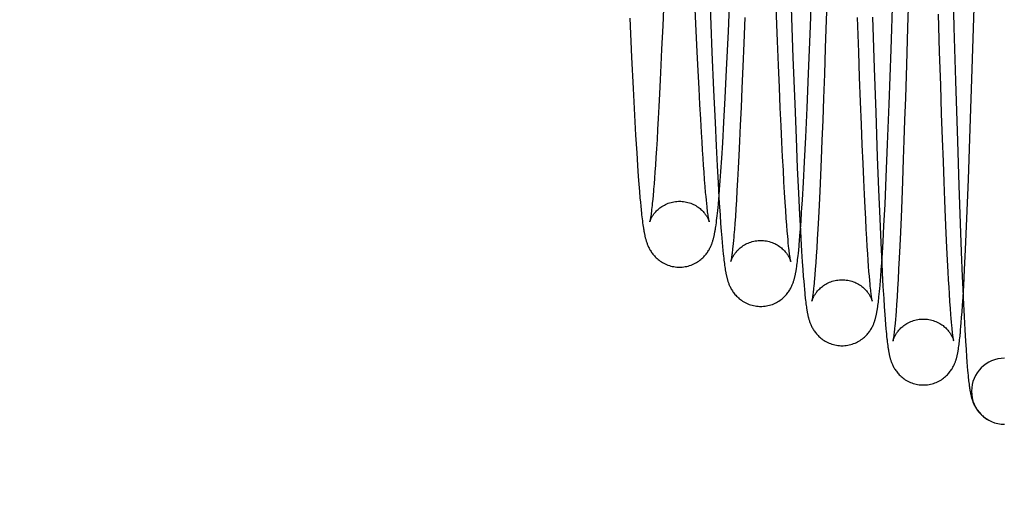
# Model space of a CAD drawing. Header units: inches. Extents: x 0 to 100, y 0 to 65.
# Tile 28 of 121: x 15.235 to 15.967, y 46.123 to 46.484. Entities that reach past the tile are written whole.
import ezdxf

# ---------------------------------------------------------------- set-up
doc = ezdxf.new("R2010")
doc.units = ezdxf.units.IN
doc.header["$LTSCALE"] = 5.5
doc.header["$MEASUREMENT"] = 0
doc.linetypes.add('HIDDEN', pattern=[0.2, 0.1, -0.1])
doc.layers.get('0').update_dxf_attribs({"linetype": 'CONTINUOUS'})
doc.layers.add('DEFAULT_2', color=8, linetype='HIDDEN')
doc.layers.add('DIMENSIONS', color=7, linetype='CONTINUOUS')
doc.styles.get("Standard").update_dxf_attribs({"font": 'arial.ttf'})
doc.dimstyles.new('DIMSTYLE_1', dxfattribs={"dimtxt": 0.441176, "dimasz": 0.588235, "dimexe": 0.09, "dimexo": 0.07, "dimgap": 0.0375, "dimtad": 0, "dimtih": 1, "dimtoh": 1, "dimzin": 4, "dimdsep": 46, "dimtxsty": 'Standard', "dimblk": '_FILLED', "dimblk1": '_FILLED', "dimblk2": '_FILLED', "dimcen": 0.09, "dimadec": 3, "dimazin": 1, "dimtfac": 1, "dimtdec": 3, "dimtofl": 0, "dimtmove": 0, "dimatfit": 3, "dimldrblk": '_FILLED', "dimfxl": 0, "dimtolj": 1, "dimtzin": 4, "dimarcsym": 0})

# ---------------------------------------------------------------- blocks, each defined once
blk = doc.blocks.new('_FILLED')
at = {"color": 0, "linetype": 'ByBlock'}
blk.add_solid([(0, 0), (-1, 0.2), (-1, -0.2)], dxfattribs=at)
blk = doc.blocks.new('*D1')
at = {"layer": 'DIMENSIONS', "color": 2, "linetype": 'Continuous'}
for p, q in [((20.81261, 47.39155), (11.94526, 47.39155)), ((12.47467, 47.39155), (12.47467, 26.73898)), ((12.47467, 5.20405), (12.47467, 25.85663)), ((20.81261, 5.20405), (11.94526, 5.20405))]:
    blk.add_line(p, q, dxfattribs=at)
at = {"layer": 'DIMENSIONS', "color": 2, "linetype": 'Continuous', "xscale": 0.5882352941, "yscale": 0.5882352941, "zscale": 0.5882352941}
for p, rotation in [((12.47467, 47.39155), 90), ((12.47467, 5.20405), 270)]:
    blk.add_blockref('_FILLED', p, dxfattribs=dict(at, rotation=rotation))
at = {"layer": 'DIMENSIONS', "color": 2, "linetype": 'Continuous', "insert": (12.47467, 26.51839), "char_height": 0.441176, "width": 1.5416576, "attachment_point": 2, "line_spacing_factor": 0.9}
blk.add_mtext('42.19', dxfattribs=at)
blk = doc.blocks.new('*D12')
at = {"layer": 'DIMENSIONS', "color": 2, "linetype": 'Continuous'}
for p, q in [((19.40636, 46.5478), (13.85421, 46.5478)), ((14.38362, 46.5478), (14.38362, 25.42138)), ((14.38362, 6.0478), (14.38362, 24.53902)), ((19.40636, 6.0478), (13.85421, 6.0478))]:
    blk.add_line(p, q, dxfattribs=at)
at = {"layer": 'DIMENSIONS', "color": 2, "linetype": 'Continuous', "xscale": 0.5882352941, "yscale": 0.5882352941, "zscale": 0.5882352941}
for p, rotation in [((14.38362, 46.5478), 90), ((14.38362, 6.0478), 270)]:
    blk.add_blockref('_FILLED', p, dxfattribs=dict(at, rotation=rotation))
at = {"layer": 'DIMENSIONS', "color": 2, "linetype": 'Continuous', "insert": (14.38362, 25.20079), "char_height": 0.441176, "width": 1.5416576, "attachment_point": 2, "line_spacing_factor": 0.9}
blk.add_mtext('40.50', dxfattribs=at)

msp = doc.modelspace()

# ---------------------------------------------------------------- linework, layer by layer
at = {"color": 7, "linetype": 'Continuous'}
for p, q in [((15.90117, 46.67327), (15.89515, 46.47791)), ((15.94318, 46.44697), (15.94776, 46.59622)), ((15.82282, 46.47907), (15.82556, 46.55192)), ((15.88293, 46.46174), (15.88511, 46.52572)), ((15.76185, 46.47497), (15.76374, 46.51865)), ((15.83568, 46.51292), (15.83469, 46.48379)), ((15.71387, 46.49827), (15.71304, 46.4793)), ((15.68856, 46.48501), (15.68991, 46.45612)), ((15.77406, 46.48536), (15.77332, 46.46645)), ((15.83469, 46.48379), (15.83396, 46.46271)), ((15.71304, 46.4793), (15.71226, 46.46206)), ((15.76055, 46.44665), (15.76185, 46.47497)), ((15.82142, 46.44393), (15.82282, 46.47907)), ((15.89515, 46.47791), (15.89428, 46.4504)), ((15.71226, 46.46206), (15.71171, 46.45018)), ((15.77332, 46.46645), (15.77262, 46.44902)), ((15.83396, 46.46271), (15.83327, 46.44334)), ((15.88145, 46.42101), (15.88293, 46.46174)), ((15.68991, 46.45612), (15.69106, 46.43281)), ((15.71171, 46.45018), (15.71118, 46.43912)), ((15.75954, 46.42581), (15.76055, 46.44665)), ((15.77262, 46.44902), (15.77196, 46.43306)), ((15.89428, 46.4504), (15.89348, 46.42573)), ((15.94172, 46.40305), (15.94318, 46.44697)), ((15.71118, 46.43912), (15.71067, 46.42884)), ((15.82034, 46.41838), (15.82142, 46.44393)), ((15.83327, 46.44334), (15.83261, 46.42552)), ((15.69106, 46.43281), (15.69211, 46.41282)), ((15.77196, 46.43306), (15.77134, 46.41857)), ((15.71067, 46.42884), (15.71018, 46.4193)), ((15.7586, 46.4078), (15.75954, 46.42581)), ((15.83261, 46.42552), (15.83199, 46.40917)), ((15.89348, 46.42573), (15.89292, 46.40916)), ((15.71018, 46.4193), (15.70971, 46.41046)), ((15.77134, 46.41857), (15.77075, 46.40547)), ((15.81936, 46.39656), (15.82034, 46.41838)), ((15.88029, 46.39138), (15.88145, 46.42101)), ((15.69211, 46.41282), (15.69295, 46.39794)), ((15.70971, 46.41046), (15.70926, 46.40229)), ((15.83199, 46.40917), (15.8314, 46.3942)), ((15.89292, 46.40916), (15.8924, 46.39402)), ((15.70926, 46.40229), (15.70883, 46.39476)), ((15.75772, 46.39229), (15.7586, 46.4078)), ((15.77075, 46.40547), (15.7702, 46.39367)), ((15.94035, 46.36502), (15.94172, 46.40305)), ((15.69295, 46.39794), (15.69374, 46.38493)), ((15.70883, 46.39476), (15.70841, 46.38786)), ((15.81847, 46.37822), (15.81936, 46.39656)), ((15.8314, 46.3942), (15.83083, 46.38051)), ((15.8924, 46.39402), (15.8919, 46.38023)), ((15.70841, 46.38786), (15.70802, 46.38157)), ((15.75704, 46.38103), (15.75772, 46.39229)), ((15.7702, 46.39367), (15.76968, 46.38303)), ((15.87926, 46.36676), (15.88029, 46.39138)), ((15.69374, 46.38493), (15.69435, 46.37552)), ((15.70802, 46.38157), (15.70764, 46.37585)), ((15.75638, 46.3711), (15.75704, 46.38103)), ((15.76968, 46.38303), (15.76919, 46.37343)), ((15.83083, 46.38051), (15.83029, 46.36797)), ((15.8919, 46.38023), (15.8913, 46.36396)), ((15.69435, 46.37552), (15.69492, 46.36733)), ((15.70764, 46.37585), (15.70728, 46.37068)), ((15.76919, 46.37343), (15.76872, 46.36474)), ((15.81766, 46.36293), (15.81847, 46.37822)), ((15.69492, 46.36733), (15.69535, 46.36154)), ((15.70694, 46.36602), (15.70662, 46.3618)), ((15.70728, 46.37068), (15.70694, 46.36602)), ((15.75588, 46.36402), (15.75638, 46.3711)), ((15.76872, 46.36474), (15.76828, 46.35689)), ((15.83029, 46.36797), (15.82977, 46.35649)), ((15.87834, 46.34678), (15.87926, 46.36676)), ((15.93921, 46.33618), (15.94035, 46.36502)), ((15.69535, 46.36154), (15.69577, 46.35631)), ((15.75503, 46.35326), (15.75539, 46.35763)), ((15.75539, 46.35763), (15.75588, 46.36402)), ((15.81692, 46.35003), (15.81766, 46.36293)), ((15.8913, 46.36396), (15.89074, 46.34978)), ((15.69577, 46.35631), (15.69617, 46.35158)), ((15.69617, 46.35158), (15.69646, 46.34832)), ((15.70562, 46.3503), (15.70534, 46.34751)), ((15.70591, 46.35338), (15.70562, 46.3503)), ((15.7062, 46.35677), (15.70591, 46.35338)), ((15.75445, 46.34673), (15.7548, 46.35054)), ((15.7548, 46.35054), (15.75503, 46.35326)), ((15.75488, 46.35143), (15.7551, 46.34771)), ((15.76828, 46.35689), (15.76785, 46.34978)), ((15.81634, 46.34075), (15.81692, 46.35003)), ((15.82977, 46.35649), (15.82928, 46.34606)), ((15.69646, 46.34832), (15.69675, 46.34529)), ((15.69675, 46.34529), (15.69703, 46.34246)), ((15.70483, 46.34278), (15.70467, 46.34144)), ((15.705, 46.34424), (15.70483, 46.34278)), ((15.70517, 46.34581), (15.705, 46.34424)), ((15.70534, 46.34751), (15.70517, 46.34581)), ((15.754, 46.34215), (15.75423, 46.34437)), ((15.75423, 46.34437), (15.75445, 46.34673)), ((15.7551, 46.34771), (15.75569, 46.33867)), ((15.76745, 46.34336), (15.76706, 46.33761)), ((15.76785, 46.34978), (15.76745, 46.34336)), ((15.82928, 46.34606), (15.82881, 46.33667)), ((15.87753, 46.33067), (15.87834, 46.34678)), ((15.89074, 46.34978), (15.89023, 46.33725)), ((15.69703, 46.34246), (15.69732, 46.33981)), ((15.6976, 46.33734), (15.69778, 46.33578)), ((15.69778, 46.33578), (15.69797, 46.33429)), ((15.70423, 46.3381), (15.70409, 46.33721)), ((15.70437, 46.3391), (15.70423, 46.3381)), ((15.70451, 46.34021), (15.70437, 46.3391)), ((15.70467, 46.34144), (15.70451, 46.34021)), ((15.75314, 46.33456), (15.75335, 46.33627)), ((15.75335, 46.33627), (15.75357, 46.33811)), ((15.75357, 46.33811), (15.75378, 46.34007)), ((15.75378, 46.34007), (15.754, 46.34215)), ((15.75569, 46.33867), (15.75613, 46.33232)), ((15.76706, 46.33761), (15.76669, 46.33251)), ((15.8159, 46.3342), (15.81634, 46.34075)), ((15.82881, 46.33667), (15.82836, 46.32827)), ((15.89023, 46.33725), (15.88975, 46.32604)), ((15.9382, 46.31321), (15.93921, 46.33618)), ((15.69797, 46.33429), (15.69816, 46.33286)), ((15.69816, 46.33286), (15.69835, 46.3315)), ((15.69835, 46.3315), (15.69854, 46.3302)), ((15.69854, 46.3302), (15.69873, 46.32896)), ((15.75272, 46.33145), (15.75293, 46.33295)), ((15.75293, 46.33295), (15.75314, 46.33456)), ((15.75613, 46.33232), (15.75655, 46.32668)), ((15.76635, 46.32802), (15.76603, 46.32406)), ((15.76669, 46.33251), (15.76635, 46.32802)), ((15.81509, 46.32325), (15.81548, 46.32839)), ((15.81548, 46.32839), (15.8159, 46.3342)), ((15.82836, 46.32827), (15.82794, 46.32081)), ((15.87689, 46.31906), (15.87753, 46.33067)), ((15.75655, 46.32668), (15.75695, 46.3217)), ((15.75695, 46.3217), (15.75724, 46.31834)), ((15.76587, 46.32226), (15.76564, 46.31975)), ((15.76603, 46.32406), (15.76587, 46.32226)), ((15.8148, 46.31978), (15.81509, 46.32325)), ((15.81539, 46.3272), (15.81573, 46.32118)), ((15.81573, 46.32118), (15.81628, 46.31194)), ((15.82794, 46.32081), (15.82755, 46.3142)), ((15.88975, 46.32604), (15.88929, 46.31591)), ((15.75724, 46.31834), (15.75751, 46.31527)), ((15.75751, 46.31527), (15.75778, 46.31246)), ((15.76502, 46.3135), (15.76489, 46.31234)), ((15.76522, 46.31539), (15.76502, 46.3135)), ((15.76543, 46.31747), (15.76522, 46.31539)), ((15.76564, 46.31975), (15.76543, 46.31747)), ((15.81417, 46.31279), (15.81443, 46.31561)), ((15.82755, 46.3142), (15.82718, 46.30833)), ((15.87639, 46.31065), (15.87689, 46.31906)), ((15.88929, 46.31591), (15.88886, 46.30673)), ((15.75778, 46.31246), (15.75805, 46.30988)), ((15.75805, 46.30988), (15.75822, 46.30827)), ((15.75822, 46.30827), (15.75839, 46.30674)), ((15.75839, 46.30674), (15.75857, 46.30529)), ((15.76429, 46.30765), (15.76419, 46.30694)), ((15.7644, 46.30844), (15.76429, 46.30765)), ((15.76452, 46.3093), (15.7644, 46.30844)), ((15.76464, 46.31024), (15.76452, 46.3093)), ((15.76476, 46.31125), (15.76464, 46.31024)), ((15.76489, 46.31234), (15.76476, 46.31125)), ((15.81339, 46.30555), (15.81356, 46.30702)), ((15.81356, 46.30702), (15.81373, 46.30856)), ((15.81373, 46.30856), (15.8139, 46.31018)), ((15.8139, 46.31018), (15.81417, 46.31279)), ((15.81628, 46.31194), (15.8168, 46.30387)), ((15.82718, 46.30833), (15.82682, 46.30311)), ((15.87591, 46.30322), (15.87639, 46.31065)), ((15.88886, 46.30673), (15.88844, 46.29842)), ((15.93745, 46.29792), (15.9382, 46.31321)), ((15.75857, 46.30529), (15.75874, 46.3039)), ((15.75874, 46.3039), (15.75891, 46.30258)), ((15.75891, 46.30258), (15.75908, 46.30132)), ((15.75908, 46.30132), (15.75926, 46.30011)), ((15.75926, 46.30011), (15.75943, 46.29896)), ((15.8127, 46.30032), (15.81287, 46.30154)), ((15.81287, 46.30154), (15.81305, 46.30281)), ((15.81305, 46.30281), (15.81322, 46.30415)), ((15.81322, 46.30415), (15.81339, 46.30555)), ((15.8168, 46.30387), (15.8172, 46.29815)), ((15.82682, 46.30311), (15.82648, 46.29843)), ((15.87555, 46.29791), (15.87591, 46.30322)), ((15.8759, 46.30298), (15.87627, 46.29567)), ((15.8172, 46.29815), (15.81759, 46.293)), ((15.81759, 46.293), (15.81787, 46.28951)), ((15.82616, 46.29426), (15.82593, 46.29145)), ((15.82648, 46.29843), (15.82616, 46.29426)), ((15.87493, 46.28982), (15.87519, 46.29311)), ((15.87519, 46.29311), (15.87555, 46.29791)), ((15.87627, 46.29567), (15.87683, 46.28553)), ((15.88844, 46.29842), (15.88803, 46.29087)), ((15.93684, 46.28642), (15.93745, 46.29792)), ((15.81787, 46.28951), (15.81814, 46.2863)), ((15.81814, 46.2863), (15.8184, 46.28338)), ((15.82527, 46.28445), (15.82514, 46.28317)), ((15.82541, 46.28583), (15.82527, 46.28445)), ((15.82563, 46.28808), (15.82541, 46.28583)), ((15.87426, 46.28221), (15.87442, 46.28397)), ((15.87442, 46.28397), (15.87467, 46.28678)), ((15.87467, 46.28678), (15.87493, 46.28982)), ((15.87683, 46.28553), (15.87736, 46.2767)), ((15.88764, 46.28403), (15.88727, 46.27786)), ((15.88803, 46.29087), (15.88764, 46.28403)), ((15.93633, 46.27779), (15.93684, 46.28642)), ((15.8184, 46.28338), (15.81866, 46.28072)), ((15.81866, 46.28072), (15.81883, 46.27908)), ((15.81883, 46.27908), (15.819, 46.27753)), ((15.82453, 46.27814), (15.82442, 46.2774)), ((15.82464, 46.27897), (15.82453, 46.27814)), ((15.82476, 46.27989), (15.82464, 46.27897)), ((15.82488, 46.28089), (15.82476, 46.27989)), ((15.82501, 46.28198), (15.82488, 46.28089)), ((15.82514, 46.28317), (15.82501, 46.28198)), ((15.87353, 46.27531), (15.87369, 46.27672)), ((15.87369, 46.27672), (15.87385, 46.27819)), ((15.87385, 46.27819), (15.87402, 46.27974)), ((15.87402, 46.27974), (15.87426, 46.28221)), ((15.87736, 46.2767), (15.87776, 46.27046)), ((15.88727, 46.27786), (15.8869, 46.27233)), ((15.93593, 46.27138), (15.93633, 46.27779)), ((15.81924, 46.27538), (15.8194, 46.27404)), ((15.8194, 46.27404), (15.81956, 46.27277)), ((15.81956, 46.27277), (15.81973, 46.27156)), ((15.81973, 46.27156), (15.81989, 46.27042)), ((15.81989, 46.27042), (15.82005, 46.26932)), ((15.87305, 46.27149), (15.87321, 46.2727)), ((15.87321, 46.2727), (15.87337, 46.27398)), ((15.87337, 46.27398), (15.87353, 46.27531)), ((15.87776, 46.27046), (15.87816, 46.26484)), ((15.8869, 46.27233), (15.88656, 46.26741)), ((15.93561, 46.26672), (15.93593, 46.27138)), ((15.87816, 46.26484), (15.87844, 46.26101)), ((15.88631, 46.2641), (15.88607, 46.26112)), ((15.88656, 46.26741), (15.88631, 46.2641)), ((15.935, 46.25856), (15.9353, 46.26246)), ((15.9353, 46.26246), (15.93561, 46.26672)), ((15.93714, 46.26343), (15.93767, 46.25353)), ((15.87844, 46.26101), (15.87873, 46.25748)), ((15.87873, 46.25748), (15.87901, 46.25424)), ((15.88562, 46.25609), (15.88548, 46.25468)), ((15.88584, 46.25845), (15.88562, 46.25609)), ((15.88607, 46.26112), (15.88584, 46.25845)), ((15.93455, 46.25333), (15.93477, 46.25585)), ((15.93477, 46.25585), (15.935, 46.25856)), ((15.87901, 46.25424), (15.87919, 46.25222)), ((15.87919, 46.25222), (15.87937, 46.25033)), ((15.87937, 46.25033), (15.87955, 46.24854)), ((15.87955, 46.24854), (15.87973, 46.24685)), ((15.88478, 46.24852), (15.88469, 46.24782)), ((15.88489, 46.24931), (15.88478, 46.24852)), ((15.88499, 46.25018), (15.88489, 46.24931)), ((15.88511, 46.25115), (15.88499, 46.25018)), ((15.88523, 46.25222), (15.88511, 46.25115)), ((15.88535, 46.25339), (15.88523, 46.25222)), ((15.88548, 46.25468), (15.88535, 46.25339)), ((15.93382, 46.24607), (15.93397, 46.24739)), ((15.93397, 46.24739), (15.93411, 46.24877)), ((15.93411, 46.24877), (15.93426, 46.25022)), ((15.93767, 46.25353), (15.93817, 46.24488)), ((15.88, 46.24451), (15.88018, 46.24306)), ((15.88018, 46.24306), (15.88036, 46.2417)), ((15.93323, 46.24135), (15.93338, 46.24245)), ((15.93338, 46.24245), (15.93353, 46.2436)), ((15.93353, 46.2436), (15.93367, 46.24481)), ((15.93367, 46.24481), (15.93382, 46.24607)), ((15.93817, 46.24488), (15.93856, 46.23878)), ((15.93856, 46.23878), (15.93894, 46.23334)), ((15.93894, 46.23334), (15.93922, 46.22966)), ((15.93922, 46.22966), (15.93948, 46.22629)), ((15.93948, 46.22629), (15.93975, 46.22323)), ((15.93975, 46.22323), (15.93992, 46.22135)), ((15.93992, 46.22135), (15.94009, 46.21958)), ((15.94009, 46.21958), (15.94026, 46.21793)), ((15.94026, 46.21793), (15.94042, 46.21638)), ((15.94067, 46.21424), (15.94084, 46.21293)), ((15.94084, 46.21293), (15.941, 46.2117)), ((15.95329, 46.18758), (15.954, 46.18712)), ((15.954, 46.18712), (15.95464, 46.18673)), ((15.95464, 46.18673), (15.95495, 46.18654)), ((15.95495, 46.18654), (15.95548, 46.18625)), ((15.95548, 46.18625), (15.95592, 46.18602)), ((15.95592, 46.18602), (15.95647, 46.18574))]:
    msp.add_line(p, q, dxfattribs=at)
for points in [[(15.70662, 46.3618), (15.7063, 46.35797), (15.7062, 46.35677)], [(15.69732, 46.33981), (15.69741, 46.33897), (15.6976, 46.33734)], [(15.70409, 46.33721), (15.70397, 46.33643), (15.70391, 46.33607), (15.70386, 46.33574), (15.70381, 46.33544), (15.70376, 46.33516), (15.70371, 46.3349), (15.70367, 46.33467), (15.70362, 46.33446), (15.70359, 46.33428), (15.70355, 46.33412), (15.70352, 46.33398), (15.7035, 46.33387), (15.70348, 46.33379), (15.70347, 46.33376)], [(15.69873, 46.32896), (15.69883, 46.32836), (15.69893, 46.32777), (15.69903, 46.32719), (15.69913, 46.32662), (15.69923, 46.32606), (15.69934, 46.32551), (15.69944, 46.32497), (15.69955, 46.32443), (15.69966, 46.3239), (15.69978, 46.32338), (15.69989, 46.32286), (15.70001, 46.32234), (15.70014, 46.32183), (15.70027, 46.32132), (15.70041, 46.32081), (15.70055, 46.32029), (15.7007, 46.31978), (15.70086, 46.31926), (15.70103, 46.31873), (15.70121, 46.3182), (15.7014, 46.31766), (15.70161, 46.31711), (15.70183, 46.31655), (15.70207, 46.31597), (15.70232, 46.31539), (15.7026, 46.31479), (15.70291, 46.31417), (15.70323, 46.31354), (15.70359, 46.31291), (15.70397, 46.31226), (15.70438, 46.3116), (15.70483, 46.31094), (15.7053, 46.31028), (15.7058, 46.30962), (15.70634, 46.30897), (15.70691, 46.30831), (15.70752, 46.30766), (15.70816, 46.30701), (15.70886, 46.30637), (15.7096, 46.30574), (15.71038, 46.30511), (15.7112, 46.30451), (15.71207, 46.30393), (15.71297, 46.30338), (15.71392, 46.30285), (15.71489, 46.30237), (15.7159, 46.30192), (15.71693, 46.30151), (15.71799, 46.30115), (15.71907, 46.30083), (15.72017, 46.30056), (15.72128, 46.30035), (15.7224, 46.30018), (15.72352, 46.30006), (15.72464, 46.3), (15.72553, 46.29998)], [(15.72553, 46.29998), (15.72643, 46.3), (15.72756, 46.30006), (15.72868, 46.30018), (15.72979, 46.30035), (15.7309, 46.30057), (15.732, 46.30083), (15.73307, 46.30115), (15.73413, 46.30151), (15.73517, 46.30192), (15.73617, 46.30237), (15.73715, 46.30286), (15.73809, 46.30338), (15.739, 46.30393), (15.73986, 46.30451), (15.74069, 46.30512), (15.74147, 46.30574), (15.74221, 46.30637), (15.74291, 46.30702), (15.74356, 46.30766), (15.74416, 46.30832), (15.74474, 46.30897), (15.74527, 46.30963), (15.74578, 46.31029), (15.74626, 46.31096), (15.74671, 46.31163), (15.74712, 46.31229), (15.74751, 46.31295), (15.74787, 46.3136), (15.74821, 46.31424), (15.74851, 46.31486), (15.74879, 46.31547), (15.74905, 46.31607), (15.74929, 46.31665), (15.74952, 46.31722), (15.74972, 46.31777), (15.74991, 46.31832), (15.75009, 46.31885), (15.75026, 46.31938), (15.75042, 46.31991), (15.75057, 46.32043), (15.75071, 46.32094), (15.75085, 46.32146), (15.75098, 46.32198), (15.75111, 46.3225), (15.75123, 46.32302), (15.75135, 46.32355), (15.75146, 46.32408), (15.75157, 46.32462), (15.75168, 46.32517), (15.75179, 46.32573), (15.7519, 46.3263), (15.752, 46.32688), (15.75211, 46.32748), (15.75221, 46.32809), (15.75231, 46.32872), (15.75241, 46.32937), (15.75252, 46.33004), (15.75272, 46.33145)], [(15.81443, 46.31561), (15.81452, 46.31661), (15.8148, 46.31978)], [(15.76419, 46.30694), (15.76409, 46.3063), (15.76404, 46.30601), (15.76399, 46.30574), (15.76395, 46.30549), (15.76391, 46.30527), (15.76387, 46.30506), (15.76384, 46.30487), (15.7638, 46.3047), (15.76377, 46.30455), (15.76375, 46.30443), (15.76372, 46.30433), (15.76371, 46.30425), (15.76369, 46.3042), (15.76369, 46.30418)], [(15.75943, 46.29896), (15.75952, 46.2984), (15.75961, 46.29786), (15.75971, 46.29732), (15.7598, 46.2968), (15.75989, 46.29628), (15.75999, 46.29577), (15.76009, 46.29526), (15.76019, 46.29477), (15.76029, 46.29427), (15.76039, 46.29379), (15.7605, 46.2933), (15.76062, 46.29282), (15.76074, 46.29234), (15.76086, 46.29185), (15.76099, 46.29137), (15.76112, 46.29088), (15.76126, 46.29039), (15.76141, 46.2899), (15.76158, 46.28939), (15.76175, 46.28888), (15.76193, 46.28836), (15.76213, 46.28783), (15.76234, 46.28728), (15.76257, 46.28672), (15.76282, 46.28615), (15.7631, 46.28556), (15.76339, 46.28495), (15.76372, 46.28433), (15.76407, 46.2837), (15.76445, 46.28306), (15.76485, 46.28241), (15.76529, 46.28175), (15.76576, 46.2811), (15.76626, 46.28044), (15.76679, 46.27979), (15.76735, 46.27914), (15.76796, 46.27849), (15.7686, 46.27785), (15.76929, 46.27721), (15.77002, 46.27657), (15.7708, 46.27595), (15.77162, 46.27535), (15.77249, 46.27477), (15.77339, 46.27421), (15.77433, 46.27369), (15.77531, 46.2732), (15.77631, 46.27275), (15.77735, 46.27234), (15.77841, 46.27198), (15.77949, 46.27166), (15.78059, 46.27139), (15.7817, 46.27117), (15.78282, 46.271), (15.78394, 46.27089), (15.78507, 46.27082), (15.78595, 46.2708)], [(15.78595, 46.2708), (15.78686, 46.27082), (15.78798, 46.27089), (15.78911, 46.27101), (15.79022, 46.27117), (15.79133, 46.27139), (15.79243, 46.27166), (15.79351, 46.27198), (15.79456, 46.27234), (15.7956, 46.27275), (15.7966, 46.2732), (15.79758, 46.27369), (15.79852, 46.27421), (15.79942, 46.27477), (15.80029, 46.27535), (15.80111, 46.27595), (15.80189, 46.27657), (15.80263, 46.2772), (15.80331, 46.27784), (15.80396, 46.27849), (15.80456, 46.27913), (15.80512, 46.27978), (15.80566, 46.28044), (15.80616, 46.28109), (15.80663, 46.28176), (15.80707, 46.28242), (15.80749, 46.28308), (15.80787, 46.28373), (15.80823, 46.28437), (15.80855, 46.285), (15.80885, 46.28561), (15.80913, 46.28621), (15.80938, 46.28679), (15.80962, 46.28736), (15.80983, 46.28791), (15.81003, 46.28845), (15.81021, 46.28897), (15.81038, 46.28949), (15.81055, 46.29), (15.8107, 46.2905), (15.81084, 46.29099), (15.81097, 46.29149), (15.8111, 46.29197), (15.81123, 46.29246), (15.81134, 46.29295), (15.81146, 46.29344), (15.81157, 46.29393), (15.81167, 46.29442), (15.81177, 46.29492), (15.81187, 46.29542), (15.81197, 46.29593), (15.81207, 46.29644), (15.81216, 46.29697), (15.81225, 46.2975), (15.81235, 46.29804), (15.81244, 46.29859), (15.81252, 46.29916), (15.8127, 46.30032)], [(15.82593, 46.29145), (15.8257, 46.28888), (15.82563, 46.28808)], [(15.819, 46.27753), (15.81908, 46.2768), (15.81924, 46.27538)], [(15.82442, 46.2774), (15.82433, 46.27674), (15.82428, 46.27644), (15.82424, 46.27617), (15.82419, 46.27592), (15.82415, 46.27569), (15.82412, 46.27549), (15.82408, 46.2753), (15.82405, 46.27514), (15.82403, 46.27501), (15.824, 46.27489), (15.82398, 46.27481), (15.82397, 46.27474), (15.82397, 46.27473)], [(15.93639, 46.27877), (15.93647, 46.27715), (15.93714, 46.26343)], [(15.84638, 46.24163), (15.84729, 46.24164), (15.84841, 46.24171), (15.84954, 46.24183), (15.85065, 46.242), (15.85176, 46.24222), (15.85285, 46.24249), (15.85393, 46.2428), (15.85498, 46.24317), (15.85602, 46.24357), (15.85702, 46.24402), (15.85799, 46.24451), (15.85893, 46.24503), (15.85983, 46.24558), (15.86069, 46.24616), (15.86151, 46.24676), (15.86229, 46.24738), (15.86302, 46.24801), (15.86371, 46.24865), (15.86435, 46.24929), (15.86495, 46.24994), (15.86551, 46.25058), (15.86603, 46.25122), (15.86652, 46.25186), (15.86698, 46.2525), (15.8674, 46.25313), (15.86781, 46.25377), (15.86818, 46.2544), (15.86853, 46.25502), (15.86885, 46.25564), (15.86915, 46.25624), (15.86942, 46.25682), (15.86967, 46.25739), (15.8699, 46.25794), (15.87011, 46.25848), (15.87031, 46.25899), (15.87049, 46.2595), (15.87065, 46.26), (15.87081, 46.26048), (15.87096, 46.26096), (15.87109, 46.26144), (15.87122, 46.26191), (15.87135, 46.26237), (15.87147, 46.26284), (15.87158, 46.26331), (15.87169, 46.26377), (15.8718, 46.26424), (15.8719, 46.26471), (15.872, 46.26519), (15.87209, 46.26567), (15.87219, 46.26615), (15.87228, 46.26664), (15.87237, 46.26714), (15.87246, 46.26765), (15.87254, 46.26816), (15.87263, 46.26869), (15.87271, 46.26923), (15.8728, 46.26977), (15.87288, 46.27033), (15.87305, 46.27149)], [(15.82005, 46.26932), (15.82014, 46.26879), (15.82022, 46.26827), (15.82031, 46.26776), (15.82039, 46.26726), (15.82048, 46.26676), (15.82057, 46.26627), (15.82067, 46.26579), (15.82076, 46.26531), (15.82086, 46.26483), (15.82096, 46.26436), (15.82107, 46.26389), (15.82118, 46.26341), (15.82129, 46.26294), (15.82141, 46.26246), (15.82154, 46.26198), (15.82167, 46.2615), (15.82181, 46.26101), (15.82196, 46.26051), (15.82213, 46.26001), (15.8223, 46.25949), (15.82249, 46.25896), (15.82269, 46.25843), (15.82291, 46.25787), (15.82314, 46.25731), (15.8234, 46.25673), (15.82368, 46.25613), (15.82398, 46.25552), (15.82431, 46.25491), (15.82467, 46.25428), (15.82505, 46.25365), (15.82545, 46.25301), (15.82588, 46.25238), (15.82634, 46.25175), (15.82683, 46.25111), (15.82735, 46.25048), (15.82791, 46.24984), (15.82851, 46.2492), (15.82915, 46.24857), (15.82984, 46.24794), (15.83057, 46.24731), (15.83135, 46.2467), (15.83217, 46.2461), (15.83303, 46.24553), (15.83393, 46.24498), (15.83486, 46.24447), (15.83583, 46.24398), (15.83683, 46.24354), (15.83785, 46.24314), (15.8389, 46.24278), (15.83997, 46.24247), (15.84106, 46.24221), (15.84216, 46.24199), (15.84327, 46.24182), (15.84438, 46.24171), (15.8455, 46.24164), (15.84638, 46.24163)], [(15.88469, 46.24782), (15.8846, 46.2472), (15.88455, 46.24692), (15.88451, 46.24666), (15.88447, 46.24643), (15.88444, 46.24621), (15.8844, 46.24601), (15.88437, 46.24584), (15.88434, 46.24568), (15.88432, 46.24555), (15.8843, 46.24544), (15.88428, 46.24536), (15.88427, 46.24529), (15.88426, 46.24528)], [(15.93426, 46.25022), (15.93433, 46.25097), (15.93455, 46.25333)], [(15.87973, 46.24685), (15.87982, 46.24605), (15.88, 46.24451)], [(15.88036, 46.2417), (15.88045, 46.24105), (15.88054, 46.24042), (15.88064, 46.2398), (15.88073, 46.23921), (15.88082, 46.23862), (15.88092, 46.23806), (15.88101, 46.2375), (15.88111, 46.23696), (15.88121, 46.23643), (15.88131, 46.23591), (15.88141, 46.2354), (15.88152, 46.23489), (15.88163, 46.23439), (15.88175, 46.2339), (15.88187, 46.2334), (15.882, 46.2329), (15.88213, 46.23241), (15.88227, 46.2319), (15.88242, 46.2314), (15.88259, 46.23088), (15.88276, 46.23035), (15.88295, 46.22982), (15.88315, 46.22927), (15.88336, 46.22872), (15.8836, 46.22815), (15.88385, 46.22758), (15.88413, 46.22698), (15.88443, 46.22638), (15.88475, 46.22576), (15.8851, 46.22514), (15.88548, 46.22451), (15.88588, 46.22387), (15.88631, 46.22323), (15.88677, 46.2226), (15.88725, 46.22197), (15.88777, 46.22133), (15.88832, 46.2207), (15.88892, 46.22007), (15.88955, 46.21943), (15.89023, 46.2188), (15.89096, 46.21818), (15.89173, 46.21756), (15.89255, 46.21696), (15.89342, 46.21638), (15.89432, 46.21583), (15.89525, 46.21531), (15.89622, 46.21483), (15.89722, 46.21438), (15.89825, 46.21398), (15.8993, 46.21362), (15.90038, 46.2133), (15.90147, 46.21304), (15.90257, 46.21282), (15.90368, 46.21265), (15.90481, 46.21253), (15.90593, 46.21247), (15.90681, 46.21245)], [(15.90681, 46.21245), (15.90772, 46.21247), (15.90884, 46.21253), (15.90996, 46.21265), (15.91107, 46.21282), (15.91217, 46.21304), (15.91326, 46.2133), (15.91434, 46.21362), (15.91539, 46.21398), (15.91642, 46.21439), (15.91742, 46.21483), (15.91839, 46.21532), (15.91932, 46.21583), (15.92022, 46.21638), (15.92108, 46.21696), (15.9219, 46.21756), (15.92267, 46.21817), (15.9234, 46.2188), (15.92408, 46.21943), (15.92472, 46.22007), (15.92532, 46.22071), (15.92587, 46.22134), (15.92639, 46.22198), (15.92688, 46.22261), (15.92733, 46.22324), (15.92776, 46.22387), (15.92815, 46.22449), (15.92853, 46.22512), (15.92887, 46.22573), (15.92919, 46.22634), (15.92949, 46.22693), (15.92976, 46.22751), (15.93001, 46.22807), (15.93023, 46.22861), (15.93044, 46.22913), (15.93063, 46.22963), (15.93081, 46.23013), (15.93097, 46.23061), (15.93112, 46.23108), (15.93126, 46.23154), (15.9314, 46.23199), (15.93152, 46.23244), (15.93164, 46.23289), (15.93176, 46.23333), (15.93187, 46.23378), (15.93197, 46.23422), (15.93207, 46.23466), (15.93217, 46.2351), (15.93226, 46.23554), (15.93235, 46.23599), (15.93244, 46.23644), (15.93252, 46.2369), (15.93261, 46.23736), (15.93269, 46.23783), (15.93277, 46.2383), (15.93285, 46.23879), (15.93293, 46.23928), (15.933, 46.23978), (15.93308, 46.24029), (15.93323, 46.24135)], [(15.94042, 46.21638), (15.94051, 46.21564), (15.94067, 46.21424)], [(15.941, 46.2117), (15.94108, 46.21111), (15.94117, 46.21054), (15.94125, 46.20998), (15.94133, 46.20944), (15.94142, 46.20892), (15.9415, 46.2084), (15.94159, 46.2079), (15.94168, 46.20741), (15.94177, 46.20693), (15.94186, 46.20645), (15.94196, 46.20598), (15.94206, 46.20551), (15.94216, 46.20505), (15.94226, 46.20459), (15.94238, 46.20413), (15.94249, 46.20367), (15.94261, 46.20321), (15.94274, 46.20274), (15.94288, 46.20227), (15.94303, 46.20179), (15.94319, 46.2013), (15.94336, 46.2008), (15.94354, 46.20029), (15.94374, 46.19976), (15.94396, 46.19922), (15.94419, 46.19867), (15.94445, 46.19809), (15.94473, 46.19751), (15.94504, 46.1969), (15.94537, 46.19629), (15.94573, 46.19567), (15.94611, 46.19504), (15.94652, 46.19441), (15.94695, 46.19378), (15.94741, 46.19316), (15.94791, 46.19253), (15.94843, 46.19191), (15.94899, 46.19128), (15.94959, 46.19065), (15.95024, 46.19002), (15.95093, 46.1894), (15.95167, 46.18878), (15.95246, 46.18817), (15.95329, 46.18758)]]:
    msp.add_lwpolyline(points, dxfattribs=at)
msp.add_arc((15.96713, 46.2078), 0.0245, 90, 270, dxfattribs=at)
at = {"layer": 'DEFAULT_2', "color": 8, "linetype": 'HIDDEN'}
for p, q in [((15.80592, 46.5678), (15.80909, 46.47792)), ((15.92802, 46.53049), (15.92954, 46.47807)), ((15.74788, 46.50472), (15.74969, 46.4598)), ((15.738, 46.47558), (15.737, 46.49715)), ((15.79835, 46.468), (15.79735, 46.49287)), ((15.85875, 46.45983), (15.85782, 46.48543)), ((15.86904, 46.48576), (15.87028, 46.44772)), ((15.91888, 46.46001), (15.91797, 46.48794)), ((15.73873, 46.46001), (15.738, 46.47558)), ((15.80909, 46.47792), (15.8099, 46.45565)), ((15.92954, 46.47807), (15.93072, 46.43853)), ((15.7991, 46.44994), (15.79835, 46.468)), ((15.73943, 46.44574), (15.73873, 46.46001)), ((15.74969, 46.4598), (15.75088, 46.43158)), ((15.85945, 46.44102), (15.85875, 46.45983)), ((15.91971, 46.4352), (15.91888, 46.46001)), ((15.8099, 46.45565), (15.81119, 46.4213)), ((15.74008, 46.43271), (15.73943, 46.44574)), ((15.79981, 46.43339), (15.7991, 46.44994)), ((15.87028, 46.44772), (15.8714, 46.41483)), ((15.86014, 46.42294), (15.85945, 46.44102)), ((15.93072, 46.43853), (15.93211, 46.3937)), ((15.7407, 46.42081), (15.74008, 46.43271)), ((15.75088, 46.43158), (15.75196, 46.40745)), ((15.80048, 46.41839), (15.79981, 46.43339)), ((15.92043, 46.41393), (15.91971, 46.4352)), ((15.7413, 46.40995), (15.7407, 46.42081)), ((15.8011, 46.40488), (15.80048, 46.41839)), ((15.81119, 46.4213), (15.8122, 46.39592)), ((15.8608, 46.40609), (15.86014, 46.42294)), ((15.74187, 46.40003), (15.7413, 46.40995)), ((15.8714, 46.41483), (15.87258, 46.38185)), ((15.92109, 46.39529), (15.92043, 46.41393)), ((15.75196, 46.40745), (15.75279, 46.39015)), ((15.80168, 46.39275), (15.8011, 46.40488)), ((15.86143, 46.39076), (15.8608, 46.40609)), ((15.74228, 46.39317), (15.74187, 46.40003)), ((15.8122, 46.39592), (15.81313, 46.3739)), ((15.92171, 46.37852), (15.92109, 46.39529)), ((15.74267, 46.38681), (15.74228, 46.39317)), ((15.74305, 46.38096), (15.74267, 46.38681)), ((15.75279, 46.39015), (15.75354, 46.37529)), ((15.80223, 46.38187), (15.80168, 46.39275)), ((15.86201, 46.37709), (15.86143, 46.39076)), ((15.93211, 46.3937), (15.93321, 46.36061)), ((15.74341, 46.37562), (15.74305, 46.38096)), ((15.80274, 46.37211), (15.80223, 46.38187)), ((15.87258, 46.38185), (15.87351, 46.35743)), ((15.74376, 46.37076), (15.74341, 46.37562)), ((15.75354, 46.37529), (15.75423, 46.3626)), ((15.80323, 46.36335), (15.80274, 46.37211)), ((15.81313, 46.3739), (15.81399, 46.35499)), ((15.86255, 46.36491), (15.86201, 46.37709)), ((15.92229, 46.36331), (15.92171, 46.37852)), ((15.74419, 46.36498), (15.74376, 46.37076)), ((15.74459, 46.3599), (15.74419, 46.36498)), ((15.86306, 46.35404), (15.86255, 46.36491)), ((15.74498, 46.35543), (15.74459, 46.3599)), ((15.75423, 46.3626), (15.75488, 46.35143)), ((15.80369, 46.35547), (15.80323, 46.36335)), ((15.87351, 46.35743), (15.87437, 46.3362)), ((15.92284, 46.34944), (15.92229, 46.36331)), ((15.93321, 46.36061), (15.93421, 46.33231)), ((15.74525, 46.35242), (15.74498, 46.35543)), ((15.74551, 46.34967), (15.74525, 46.35242)), ((15.80412, 46.34837), (15.80369, 46.35547)), ((15.81399, 46.35499), (15.81478, 46.33889)), ((15.86353, 46.34436), (15.86306, 46.35404)), ((15.74577, 46.34717), (15.74551, 46.34967)), ((15.74601, 46.34491), (15.74577, 46.34717)), ((15.74617, 46.34352), (15.74601, 46.34491)), ((15.74632, 46.34223), (15.74617, 46.34352)), ((15.80454, 46.34198), (15.80412, 46.34837)), ((15.86398, 46.33578), (15.86353, 46.34436)), ((15.92337, 46.33676), (15.92284, 46.34944)), ((15.74647, 46.34104), (15.74632, 46.34223)), ((15.74661, 46.33994), (15.74647, 46.34104)), ((15.74675, 46.33893), (15.74661, 46.33994)), ((15.74688, 46.33801), (15.74675, 46.33893)), ((15.747, 46.33718), (15.74688, 46.33801)), ((15.74712, 46.33643), (15.747, 46.33718)), ((15.80494, 46.33627), (15.80454, 46.34198)), ((15.80531, 46.33123), (15.80494, 46.33627)), ((15.81478, 46.33889), (15.81539, 46.3272)), ((15.86439, 46.32817), (15.86398, 46.33578)), ((15.87437, 46.3362), (15.87518, 46.31795)), ((15.92388, 46.3252), (15.92337, 46.33676)), ((15.80566, 46.3268), (15.80531, 46.33123)), ((15.86477, 46.32137), (15.86439, 46.32817)), ((15.93421, 46.33231), (15.93501, 46.31133)), ((15.80599, 46.32291), (15.80566, 46.3268)), ((15.80623, 46.3203), (15.80599, 46.32291)), ((15.86514, 46.3153), (15.86477, 46.32137)), ((15.92436, 46.31467), (15.92388, 46.3252)), ((15.80645, 46.31793), (15.80623, 46.3203)), ((15.80667, 46.31578), (15.80645, 46.31793)), ((15.80687, 46.31383), (15.80667, 46.31578)), ((15.80701, 46.31263), (15.80687, 46.31383)), ((15.86548, 46.30987), (15.86514, 46.3153)), ((15.87518, 46.31795), (15.8759, 46.30298)), ((15.92483, 46.30511), (15.92436, 46.31467)), ((15.80714, 46.31152), (15.80701, 46.31263)), ((15.80726, 46.31048), (15.80714, 46.31152)), ((15.80739, 46.30952), (15.80726, 46.31048)), ((15.80751, 46.30863), (15.80739, 46.30952)), ((15.80762, 46.30782), (15.80751, 46.30863)), ((15.80773, 46.30709), (15.80762, 46.30782)), ((15.80783, 46.30644), (15.80773, 46.30709)), ((15.86581, 46.30501), (15.86548, 46.30987)), ((15.93501, 46.31133), (15.93576, 46.29304)), ((15.76369, 46.30418), (15.76369, 46.30417)), ((15.86612, 46.30066), (15.86581, 46.30501)), ((15.86641, 46.29677), (15.86612, 46.30066)), ((15.92528, 46.29649), (15.92483, 46.30511)), ((15.8667, 46.29328), (15.86641, 46.29677)), ((15.86696, 46.29017), (15.8667, 46.29328)), ((15.9256, 46.2906), (15.92528, 46.29649)), ((15.93576, 46.29304), (15.93639, 46.27877)), ((15.86721, 46.28744), (15.86696, 46.29017)), ((15.86737, 46.2858), (15.86721, 46.28744)), ((15.86752, 46.28431), (15.86737, 46.2858)), ((15.86767, 46.28295), (15.86752, 46.28431)), ((15.92591, 46.2852), (15.9256, 46.2906)), ((15.92621, 46.28025), (15.92591, 46.2852)), ((15.86781, 46.28171), (15.86767, 46.28295)), ((15.86794, 46.28059), (15.86781, 46.28171)), ((15.86807, 46.27958), (15.86794, 46.28059)), ((15.86818, 46.27868), (15.86807, 46.27958)), ((15.8683, 46.27787), (15.86818, 46.27868)), ((15.92659, 46.27435), (15.92621, 46.28025)), ((15.92695, 46.26919), (15.92659, 46.27435)), ((15.92728, 46.26471), (15.92695, 46.26919)), ((15.92752, 46.26175), (15.92728, 46.26471)), ((15.92775, 46.25909), (15.92752, 46.26175)), ((15.92796, 46.25671), (15.92775, 46.25909)), ((15.92817, 46.25459), (15.92796, 46.25671)), ((15.9283, 46.25331), (15.92817, 46.25459)), ((15.92843, 46.25214), (15.9283, 46.25331)), ((15.92872, 46.24962), (15.92861, 46.25056)), ((15.92883, 46.24878), (15.92872, 46.24962)), ((15.92893, 46.24803), (15.92883, 46.24878))]:
    msp.add_line(p, q, dxfattribs=at)
for points in [[(15.70347, 46.33376), (15.70346, 46.33373), (15.70346, 46.33369), (15.70345, 46.33368), (15.70346, 46.33371), (15.70347, 46.33376), (15.7035, 46.33383), (15.70353, 46.33394), (15.70358, 46.33408), (15.70364, 46.33426), (15.70371, 46.33446), (15.7038, 46.3347), (15.70391, 46.33497), (15.70404, 46.33528), (15.70419, 46.33561), (15.70436, 46.33597), (15.70455, 46.33636), (15.70476, 46.33677), (15.705, 46.33721), (15.70526, 46.33765), (15.70555, 46.33812), (15.70586, 46.33859), (15.7062, 46.33908), (15.70657, 46.33958), (15.70697, 46.3401), (15.70741, 46.34063), (15.70788, 46.34117), (15.7084, 46.34173), (15.70897, 46.34229), (15.70958, 46.34286), (15.71025, 46.34344), (15.71096, 46.34401), (15.71172, 46.34457), (15.71253, 46.34512), (15.71338, 46.34564), (15.71427, 46.34614), (15.7152, 46.34661), (15.71617, 46.34705), (15.71717, 46.34745), (15.71819, 46.34781), (15.71924, 46.34812), (15.72031, 46.34839), (15.72139, 46.3486), (15.72249, 46.34877), (15.72359, 46.34889), (15.72469, 46.34895), (15.72557, 46.34897)], [(15.72557, 46.34897), (15.72644, 46.34895), (15.72753, 46.34889), (15.72863, 46.34877), (15.72972, 46.34861), (15.7308, 46.34839), (15.73186, 46.34813), (15.7329, 46.34782), (15.73393, 46.34747), (15.73492, 46.34707), (15.73588, 46.34664), (15.73681, 46.34618), (15.7377, 46.34568), (15.73855, 46.34516), (15.73935, 46.34462), (15.74011, 46.34406), (15.74082, 46.34349), (15.74148, 46.34292), (15.7421, 46.34236), (15.74266, 46.34179), (15.74318, 46.34124), (15.74366, 46.3407), (15.7441, 46.34018), (15.7445, 46.33966), (15.74487, 46.33916), (15.74521, 46.33867), (15.74552, 46.3382), (15.74581, 46.33774), (15.74607, 46.33729), (15.74631, 46.33686), (15.74652, 46.33645), (15.74672, 46.33606), (15.74689, 46.3357), (15.74704, 46.33536), (15.74717, 46.33506), (15.74728, 46.33478), (15.74737, 46.33454), (15.74745, 46.33434), (15.74751, 46.33416), (15.74755, 46.33402), (15.74759, 46.33391), (15.74761, 46.33383), (15.74763, 46.33378), (15.74763, 46.33376)], [(15.74763, 46.33376), (15.74763, 46.33376), (15.74762, 46.33379), (15.74761, 46.33385), (15.74759, 46.33394), (15.74756, 46.33405), (15.74753, 46.33418), (15.7475, 46.33434), (15.74746, 46.33453), (15.74742, 46.33473), (15.74738, 46.33496), (15.74733, 46.33521), (15.74728, 46.33548), (15.74723, 46.33578), (15.74718, 46.33609), (15.74712, 46.33643)], [(15.76369, 46.30416), (15.76369, 46.30418), (15.7637, 46.30423), (15.76373, 46.30431), (15.76376, 46.30441), (15.7638, 46.30454), (15.76385, 46.30471), (15.76392, 46.3049), (15.764, 46.30513), (15.7641, 46.30538), (15.76421, 46.30567), (15.76435, 46.30599), (15.7645, 46.30634), (15.76468, 46.30671), (15.76488, 46.30712), (15.7651, 46.30754), (15.76535, 46.30799), (15.76562, 46.30844), (15.76591, 46.30891), (15.76622, 46.3094), (15.76657, 46.30989), (15.76694, 46.3104), (15.76735, 46.31092), (15.7678, 46.31146), (15.76828, 46.31201), (15.76881, 46.31257), (15.76939, 46.31314), (15.77001, 46.31372), (15.77067, 46.31429), (15.77139, 46.31486), (15.77215, 46.31542), (15.77296, 46.31596), (15.77381, 46.31649), (15.7747, 46.31699), (15.77563, 46.31746), (15.7766, 46.31789), (15.7776, 46.31829), (15.77863, 46.31864), (15.77968, 46.31895), (15.78074, 46.31922), (15.78182, 46.31943), (15.78292, 46.3196), (15.78401, 46.31971), (15.78511, 46.31978), (15.78599, 46.3198)], [(15.78599, 46.3198), (15.78685, 46.31978), (15.78795, 46.31972), (15.78905, 46.3196), (15.79014, 46.31943), (15.79122, 46.31922), (15.79229, 46.31896), (15.79334, 46.31865), (15.79437, 46.31829), (15.79537, 46.31789), (15.79634, 46.31746), (15.79727, 46.31699), (15.79816, 46.31649), (15.79901, 46.31597), (15.79982, 46.31542), (15.80058, 46.31486), (15.80129, 46.3143), (15.80196, 46.31372), (15.80257, 46.31315), (15.80315, 46.31258), (15.80368, 46.31202), (15.80416, 46.31147), (15.80461, 46.31093), (15.80501, 46.31041), (15.80539, 46.3099), (15.80573, 46.30941), (15.80604, 46.30893), (15.80633, 46.30846), (15.8066, 46.308), (15.80685, 46.30755), (15.80707, 46.30713), (15.80727, 46.30673), (15.80744, 46.30635), (15.8076, 46.30601), (15.80773, 46.30569), (15.80784, 46.3054), (15.80794, 46.30515), (15.80802, 46.30493), (15.80809, 46.30474), (15.80814, 46.30458), (15.80818, 46.30445), (15.80821, 46.30435), (15.80823, 46.30428), (15.80824, 46.30423), (15.80825, 46.30422)], [(15.80825, 46.30422), (15.80825, 46.30421), (15.80824, 46.30422), (15.80824, 46.30426), (15.80822, 46.30432), (15.8082, 46.3044), (15.80818, 46.30451), (15.80815, 46.30464), (15.80812, 46.30479), (15.80809, 46.30496), (15.80805, 46.30516), (15.80801, 46.30537), (15.80797, 46.30561), (15.80793, 46.30586), (15.80788, 46.30614), (15.80783, 46.30644)], [(15.82397, 46.27473), (15.82396, 46.2747), (15.82396, 46.27468), (15.82396, 46.27469), (15.82397, 46.27472), (15.82398, 46.27478), (15.824, 46.27486), (15.82403, 46.27496), (15.82407, 46.2751), (15.82412, 46.27525), (15.82419, 46.27543), (15.82426, 46.27564), (15.82435, 46.27588), (15.82445, 46.27615), (15.82457, 46.27644), (15.8247, 46.27676), (15.82486, 46.27712), (15.82504, 46.27749), (15.82524, 46.2779), (15.82547, 46.27833), (15.82571, 46.27877), (15.82599, 46.27924), (15.82629, 46.27972), (15.82661, 46.28021), (15.82696, 46.28072), (15.82735, 46.28124), (15.82776, 46.28177), (15.82821, 46.28231), (15.8287, 46.28286), (15.82923, 46.28342), (15.82981, 46.28399), (15.83043, 46.28456), (15.8311, 46.28514), (15.83182, 46.28571), (15.83259, 46.28627), (15.8334, 46.28681), (15.83426, 46.28734), (15.83515, 46.28783), (15.83608, 46.2883), (15.83705, 46.28873), (15.83804, 46.28912), (15.83906, 46.28948), (15.84011, 46.28978), (15.84117, 46.29005), (15.84225, 46.29026), (15.84334, 46.29042), (15.84443, 46.29054), (15.84553, 46.2906), (15.84641, 46.29062)], [(15.84641, 46.29062), (15.84728, 46.29061), (15.84838, 46.29054), (15.84947, 46.29043), (15.85057, 46.29026), (15.85165, 46.29005), (15.85271, 46.28978), (15.85376, 46.28947), (15.85479, 46.28912), (15.85579, 46.28872), (15.85675, 46.28829), (15.85768, 46.28782), (15.85858, 46.28733), (15.85943, 46.2868), (15.86024, 46.28626), (15.861, 46.2857), (15.86172, 46.28513), (15.86239, 46.28455), (15.86302, 46.28397), (15.8636, 46.2834), (15.86413, 46.28283), (15.86462, 46.28228), (15.86507, 46.28173), (15.86549, 46.2812), (15.86586, 46.28069), (15.86621, 46.28019), (15.86653, 46.2797), (15.86683, 46.27922), (15.86711, 46.27875), (15.86736, 46.27829), (15.86759, 46.27786), (15.86779, 46.27745), (15.86797, 46.27706), (15.86812, 46.27671), (15.86826, 46.27639), (15.86837, 46.27609), (15.86847, 46.27583), (15.86856, 46.2756), (15.86863, 46.27539), (15.86869, 46.27522), (15.86873, 46.27507), (15.86877, 46.27494), (15.8688, 46.27485), (15.86882, 46.27478), (15.86882, 46.27475)], [(15.86845, 46.27683), (15.86835, 46.2775), (15.8683, 46.27787)], [(15.86882, 46.27475), (15.86883, 46.27474), (15.86883, 46.27473), (15.86883, 46.27474), (15.86882, 46.27478), (15.8688, 46.27485), (15.86878, 46.27494), (15.86876, 46.27505), (15.86873, 46.27519), (15.8687, 46.27536), (15.86867, 46.27554), (15.86863, 46.27576), (15.86859, 46.27599), (15.86854, 46.27625), (15.8685, 46.27653), (15.86845, 46.27683)], [(15.88426, 46.24528), (15.88426, 46.24525), (15.88425, 46.24524), (15.88426, 46.24525), (15.88427, 46.24529), (15.88428, 46.24535), (15.88431, 46.24544), (15.88434, 46.24555), (15.88438, 46.24569), (15.88443, 46.24586), (15.8845, 46.24605), (15.88457, 46.24627), (15.88466, 46.24652), (15.88476, 46.24679), (15.88489, 46.2471), (15.88503, 46.24743), (15.88519, 46.24779), (15.88537, 46.24819), (15.88558, 46.24861), (15.88581, 46.24905), (15.88606, 46.24951), (15.88634, 46.24999), (15.88665, 46.25048), (15.88697, 46.25097), (15.88732, 46.25148), (15.88771, 46.252), (15.88812, 46.25253), (15.88858, 46.25308), (15.88907, 46.25364), (15.88961, 46.25421), (15.89019, 46.25479), (15.89082, 46.25537), (15.8915, 46.25595), (15.89222, 46.25652), (15.89299, 46.25708), (15.8938, 46.25763), (15.89466, 46.25815), (15.89555, 46.25865), (15.89648, 46.25912), (15.89745, 46.25955), (15.89845, 46.25994), (15.89947, 46.2603), (15.90052, 46.26061), (15.90159, 46.26087), (15.90267, 46.26108), (15.90376, 46.26125), (15.90486, 46.26136), (15.90595, 46.26143), (15.90684, 46.26145)], [(15.90684, 46.26145), (15.9077, 46.26143), (15.9088, 46.26137), (15.9099, 46.26125), (15.91099, 46.26109), (15.91207, 46.26087), (15.91314, 46.26061), (15.91418, 46.2603), (15.91521, 46.25995), (15.91621, 46.25955), (15.91718, 46.25912), (15.91811, 46.25866), (15.919, 46.25816), (15.91986, 46.25764), (15.92067, 46.25709), (15.92144, 46.25653), (15.92216, 46.25596), (15.92283, 46.25538), (15.92346, 46.2548), (15.92404, 46.25422), (15.92458, 46.25365), (15.92508, 46.25309), (15.92553, 46.25255), (15.92595, 46.25201), (15.92633, 46.2515), (15.92668, 46.25099), (15.92701, 46.25049), (15.92731, 46.25), (15.92759, 46.24953), (15.92785, 46.24906), (15.92808, 46.24862), (15.92828, 46.2482), (15.92847, 46.24781), (15.92863, 46.24744), (15.92877, 46.24711), (15.92889, 46.24681), (15.92899, 46.24654), (15.92908, 46.2463), (15.92915, 46.24609), (15.92921, 46.2459), (15.92926, 46.24574), (15.9293, 46.2456), (15.92933, 46.24549), (15.92936, 46.2454), (15.92938, 46.24534), (15.92939, 46.2453), (15.92939, 46.24528)], [(15.92861, 46.25056), (15.92849, 46.25159), (15.92843, 46.25214)], [(15.92907, 46.24707), (15.92898, 46.24769), (15.92893, 46.24803)], [(15.92939, 46.24528), (15.92939, 46.24528), (15.92939, 46.24528), (15.92938, 46.24531), (15.92937, 46.24536), (15.92936, 46.24543), (15.92934, 46.24552), (15.92932, 46.24563), (15.92929, 46.24577), (15.92926, 46.24593), (15.92923, 46.24612), (15.92919, 46.24632), (15.92916, 46.24655), (15.92912, 46.2468), (15.92907, 46.24707)]]:
    msp.add_lwpolyline(points, dxfattribs=at)

# ---------------------------------------------------------------- dimensions: what is measured, and where the dimension line sits
at = {"layer": 'DIMENSIONS', "color": 2, "linetype": 'Continuous'}
for base, p1, p2, picture, middle in [((12.47467, 5.20405), (20.88261, 47.39155), (20.88261, 5.20405), '*D1', (12.46308, 26.29534)), ((14.38362, 6.0478), (19.47636, 46.5478), (19.47636, 6.0478), '*D12', (14.37203, 24.97774))]:
    dim = msp.add_linear_dim(base=base, p1=p1, p2=p2, angle=270, dimstyle='DIMSTYLE_1', dxfattribs=at)
    dim.commit()
    dim.dimension.update_dxf_attribs({"geometry": picture, "text_midpoint": middle, "dimtype": 160})

doc.saveas('drawing.dxf')
